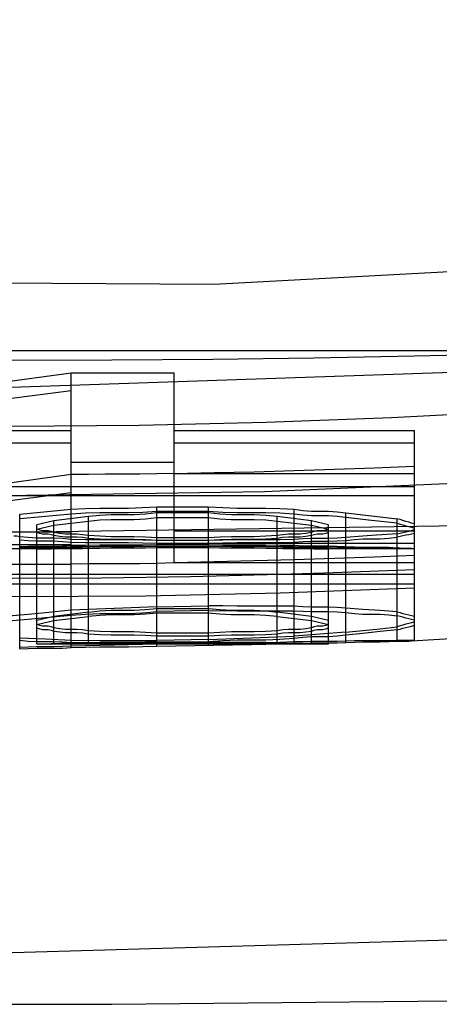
# Model space of a CAD drawing. Header units: inches. Extents: x 0 to 85, y 0 to 55.
# Tile 63 of 115: x 61.0671 to 61.149, y 18.6573 to 18.8494. Entities that reach past the tile are written whole.
import ezdxf

# ---------------------------------------------------------------- set-up
doc = ezdxf.new("R2010")
doc.units = ezdxf.units.IN
doc.header["$LTSCALE"] = 4.675
doc.header["$MEASUREMENT"] = 0
doc.linetypes.add('HIDDEN', pattern=[0.2, 0.1, -0.1])
for name, color, linetype in [('_142005', 7, 'CONTINUOUS'), ('_15875', 7, 'CONTINUOUS'), ('_42433', 7, 'CONTINUOUS')]:
    doc.layers.add(name, color=color, linetype=linetype)

msp = doc.modelspace()

# ---------------------------------------------------------------- linework, layer by layer
at = {"layer": '_142005', "color": 8, "linetype": 'HIDDEN'}
msp.add_lwpolyline([(61.86342, 19.00193), (61.77154, 18.95016), (61.67687, 18.90501), (61.57918, 18.86642), (61.47917, 18.83461), (61.3773, 18.80976), (61.27406, 18.79192), (61.17017, 18.78124), (61.06539, 18.77766)], dxfattribs=at)
at = {"layer": '_15875', "color": 8, "linetype": 'HIDDEN'}
msp.add_line((61.1835, 18.78483), (61.06539, 18.78483), dxfattribs=at)
at = {"layer": '_15875', "color": 7, "linetype": 'Continuous'}
msp.add_line((61.06539, 18.65736), (61.08507, 18.65737), dxfattribs=at)
at = {"layer": '_15875', "color": 8, "linetype": 'HIDDEN'}
for points in [[(61.06539, 18.74942), (61.2158, 18.75164), (61.36538, 18.75829), (61.51347, 18.76936), (61.65928, 18.78483), (61.80197, 18.80463), (61.94125, 18.82883), (62.07679, 18.8575), (62.20784, 18.89055)], [(61.1835, 18.78483), (61.16382, 18.78425), (61.14414, 18.78377), (61.12446, 18.78339), (61.10477, 18.78312), (61.08508, 18.78296), (61.06539, 18.78291)]]:
    msp.add_lwpolyline(points, dxfattribs=at)
at = {"layer": '_15875', "color": 7, "linetype": 'Continuous'}
msp.add_lwpolyline([(61.08507, 18.65731), (61.23099, 18.65877), (61.37675, 18.66441), (61.52178, 18.67422), (61.66514, 18.68825), (61.80586, 18.70648), (61.94357, 18.72897), (62.0778, 18.7558), (62.20784, 18.78692)], dxfattribs=at)
at = {"layer": '_42433', "color": 8, "linetype": 'HIDDEN'}
for p, q in [((61.07711, 18.78053), (61.09722, 18.78053)), ((61.07711, 18.7269), (61.07711, 18.78053)), ((61.09722, 18.74345), (61.09722, 18.78053)), ((61.01345, 18.76928), (61.07711, 18.76928)), ((61.09722, 18.76928), (61.14413, 18.76928)), ((61.14413, 18.72825), (61.14413, 18.76928)), ((61.07711, 18.76681), (60.98665, 18.76681)), ((61.14413, 18.76681), (61.09722, 18.76681)), ((61.09722, 18.76301), (61.07711, 18.76301)), ((61.09722, 18.76088), (61.14413, 18.76088)), ((61.01345, 18.75832), (61.14413, 18.75832)), ((61.14413, 18.75654), (60.98665, 18.75654)), ((61.06706, 18.75294), (61.07711, 18.75389)), ((61.09387, 18.75439), (61.10392, 18.75439)), ((61.09387, 18.72721), (61.09387, 18.75439)), ((61.10392, 18.75344), (61.09387, 18.75344)), ((61.10392, 18.7274), (61.10392, 18.75439)), ((61.12067, 18.72773), (61.12067, 18.75389)), ((61.07711, 18.75295), (61.06706, 18.75204)), ((61.06706, 18.72668), (61.06706, 18.75294)), ((61.07376, 18.75163), (61.07041, 18.75083)), ((61.08047, 18.75249), (61.07376, 18.75163)), ((61.07376, 18.7276), (61.07376, 18.75163)), ((61.07376, 18.75079), (61.08047, 18.7516)), ((61.08047, 18.72769), (61.08047, 18.75249)), ((61.10392, 18.75317), (61.09387, 18.75317)), ((61.09387, 18.75226), (61.10392, 18.75226)), ((61.12402, 18.75163), (61.11732, 18.75249)), ((61.11732, 18.72769), (61.11732, 18.75249)), ((61.11732, 18.7516), (61.12402, 18.75079)), ((61.12737, 18.75083), (61.12402, 18.75163)), ((61.12402, 18.7276), (61.12402, 18.75163)), ((61.13072, 18.75317), (61.13575, 18.7526)), ((61.13072, 18.72793), (61.13072, 18.75317)), ((61.13575, 18.75171), (61.13072, 18.75226)), ((61.13575, 18.7526), (61.14078, 18.75205)), ((61.14078, 18.75119), (61.13575, 18.75171)), ((61.14078, 18.72816), (61.14078, 18.75205)), ((61.07041, 18.72762), (61.07041, 18.75083)), ((61.07041, 18.75004), (61.07376, 18.75079)), ((61.14413, 18.74963), (61.09722, 18.74963)), ((61.12402, 18.75079), (61.12737, 18.75004)), ((61.12737, 18.72758), (61.12737, 18.75083)), ((61.07711, 18.74942), (61.01345, 18.74942)), ((61.09387, 18.7484), (61.10392, 18.7484)), ((61.10392, 18.74783), (61.09387, 18.74783)), ((61.10392, 18.74779), (61.09387, 18.74779)), ((61.12905, 18.74828), (61.12737, 18.74821)), ((61.13575, 18.74875), (61.12905, 18.74828)), ((61.14078, 18.74912), (61.13575, 18.74875)), ((60.98665, 18.74702), (61.07711, 18.74702)), ((61.07073, 18.74618), (61.05669, 18.74618)), ((61.07041, 18.74622), (61.07041, 18.74618)), ((61.07265, 18.74619), (61.07321, 18.74619)), ((61.09387, 18.7473), (61.10392, 18.7473)), ((61.09387, 18.74701), (61.10392, 18.74701)), ((61.10392, 18.74666), (61.09387, 18.74666)), ((61.09387, 18.74641), (61.10392, 18.74641)), ((61.09722, 18.74726), (61.14413, 18.74726)), ((61.12179, 18.74624), (61.12291, 18.74623)), ((61.12626, 18.74619), (61.12737, 18.74618)), ((61.14413, 18.74618), (61.12706, 18.74618)), ((60.98665, 18.74321), (61.07711, 18.74321)), ((61.14413, 18.74345), (61.09722, 18.74347)), ((61.12659, 18.74148), (61.13536, 18.74179)), ((61.13536, 18.74179), (61.14413, 18.74215)), ((61.03691, 18.74121), (61.14413, 18.74121)), ((61.11782, 18.74121), (61.12659, 18.74148)), ((61.14413, 18.73929), (61.01345, 18.73929)), ((61.07711, 18.73419), (61.07209, 18.73368)), ((61.08549, 18.73451), (61.07711, 18.73419)), ((61.09387, 18.73487), (61.08549, 18.73451)), ((61.09387, 18.73487), (61.10392, 18.73506)), ((61.09387, 18.73452), (61.10392, 18.73452)), ((61.10392, 18.73413), (61.09387, 18.73393)), ((61.10392, 18.73413), (61.1095, 18.7341)), ((61.1095, 18.7341), (61.12067, 18.7341)), ((61.12067, 18.73499), (61.10951, 18.73501)), ((61.13408, 18.73436), (61.13072, 18.73462)), ((61.13743, 18.73412), (61.13408, 18.73436)), ((61.14078, 18.73389), (61.13743, 18.73412)), ((61.06874, 18.73337), (61.06419, 18.73296)), ((61.06419, 18.73206), (61.06874, 18.73246)), ((61.07209, 18.73368), (61.06874, 18.73337)), ((61.06874, 18.73246), (61.07209, 18.73277)), ((61.07376, 18.73298), (61.07041, 18.73218)), ((61.07041, 18.73143), (61.07376, 18.73218)), ((61.07209, 18.73277), (61.07711, 18.73326)), ((61.08047, 18.73384), (61.07376, 18.73298)), ((61.07376, 18.73218), (61.08047, 18.73299)), ((61.10392, 18.73365), (61.09387, 18.73365)), ((61.12402, 18.73298), (61.11732, 18.73384)), ((61.11732, 18.73299), (61.12402, 18.73218)), ((61.12737, 18.73218), (61.12402, 18.73298)), ((61.12402, 18.73218), (61.12737, 18.73143)), ((61.13407, 18.73024), (61.13742, 18.7306)), ((61.13742, 18.7306), (61.14078, 18.73099)), ((61.14078, 18.73039), (61.13743, 18.73003)), ((61.06706, 18.72884), (61.07209, 18.72859)), ((61.07209, 18.72859), (61.07711, 18.72836)), ((61.07711, 18.72836), (61.0827, 18.72832)), ((61.0827, 18.72832), (61.09387, 18.72832)), ((61.10392, 18.72975), (61.09387, 18.72975)), ((61.09387, 18.72922), (61.10392, 18.72922)), ((61.10392, 18.72851), (61.09387, 18.72832)), ((61.10392, 18.72851), (61.1123, 18.72882)), ((61.1123, 18.72882), (61.12067, 18.72917)), ((61.1257, 18.72952), (61.12067, 18.72917)), ((61.13072, 18.72989), (61.1257, 18.72952)), ((61.13072, 18.72989), (61.13407, 18.73024)), ((61.13408, 18.72968), (61.13072, 18.72935)), ((61.13743, 18.73003), (61.13408, 18.72968)), ((61.07041, 18.72762), (61.07041, 18.72758)), ((61.07153, 18.72758), (61.07041, 18.72758)), ((61.12704, 18.72758), (61.07075, 18.72758)), ((61.07321, 18.72759), (61.07265, 18.72758)), ((61.08549, 18.72736), (61.07711, 18.72721)), ((61.09387, 18.72784), (61.08549, 18.72782)), ((61.09387, 18.72755), (61.08549, 18.72736)), ((61.09387, 18.72805), (61.10392, 18.72805)), ((61.09387, 18.72784), (61.10392, 18.72803)), ((61.10392, 18.7278), (61.09387, 18.7278)), ((61.09387, 18.72755), (61.10392, 18.72774)), ((61.09387, 18.72721), (61.1123, 18.72754)), ((61.1123, 18.72754), (61.12067, 18.72773)), ((61.12291, 18.72763), (61.12179, 18.72764)), ((61.12737, 18.72758), (61.12682, 18.72758)), ((61.12737, 18.72782), (61.12905, 18.72786))]:
    msp.add_line(p, q, dxfattribs=at)
for points in [[(60.09711, 19.12936), (60.18516, 19.07275), (60.2686, 19.02076), (60.34898, 18.9744), (60.42749, 18.93436), (60.50309, 18.90153), (60.57623, 18.87482), (60.65403, 18.85132), (60.73655, 18.83138), (60.81983, 18.8161), (60.90961, 18.80482), (61.00593, 18.79841), (61.10499, 18.79779), (61.20136, 18.80303), (61.30075, 18.81456), (61.40615, 18.83396), (61.5026, 18.85861), (61.59351, 18.88845), (61.68635, 18.92652), (61.7781, 18.97239), (61.86634, 19.02327), (61.95066, 19.07596), (62.03367, 19.12936)], [(61.16551, 18.75956), (61.11487, 18.75728), (61.06414, 18.75654), (61.0134, 18.75736), (60.96276, 18.75971), (60.91225, 18.76362), (60.86215, 18.76905), (60.81264, 18.77598), (60.76401, 18.78434), (60.71665, 18.79399), (60.67044, 18.80489), (60.62561, 18.81692), (60.58156, 18.83022), (60.53794, 18.8449), (60.49436, 18.86116), (60.45057, 18.87921), (60.40608, 18.8994), (60.36054, 18.92207), (60.31337, 18.94751), (60.26403, 18.97596), (60.21199, 19.00761), (60.15631, 19.04273), (60.09706, 19.08079)], [(60.09711, 18.95904), (60.16379, 18.9223), (60.23967, 18.88016), (60.31641, 18.83953), (60.39661, 18.8014), (60.48214, 18.76696), (60.57156, 18.73736), (60.66442, 18.7128), (60.76068, 18.69329), (60.86048, 18.679), (60.96247, 18.67033), (61.06563, 18.66744), (61.16879, 18.67036), (61.27078, 18.67905), (61.37057, 18.69337), (61.4668, 18.71291), (61.55963, 18.73748), (61.64904, 18.76711), (61.73454, 18.80156), (61.81471, 18.8397), (61.89143, 18.88034), (61.96733, 18.9225), (62.03367, 18.95904)], [(61.16431, 18.77301), (61.13963, 18.77172), (61.11519, 18.7708), (61.09037, 18.77024), (61.06547, 18.77005), (61.04055, 18.77023), (61.01569, 18.77079), (60.99116, 18.77171), (60.9664, 18.77301), (60.94059, 18.77478), (60.91473, 18.77696), (60.8896, 18.77948), (60.86506, 18.78232), (60.84122, 18.78545), (60.81814, 18.78882), (60.79656, 18.79228), (60.77458, 18.79612), (60.74968, 18.80087), (60.72452, 18.80609), (60.70115, 18.81133), (60.67872, 18.81672), (60.65712, 18.82227)], [(60.98665, 18.76928), (61.00172, 18.771), (61.01679, 18.77279), (61.03186, 18.77463), (61.04694, 18.77654), (61.06203, 18.7785), (61.07711, 18.78053)], [(61.07711, 18.77702), (61.0665, 18.77566), (61.05588, 18.77432), (61.04527, 18.77301), (61.03466, 18.77174), (61.02406, 18.77049), (61.01345, 18.76928)], [(61.09722, 18.76088), (61.10504, 18.76104), (61.11286, 18.76122), (61.12068, 18.76144), (61.1285, 18.76169), (61.13631, 18.76198), (61.14413, 18.7623)], [(61.07711, 18.76065), (61.06197, 18.75859), (61.04686, 18.75672), (61.03177, 18.75504), (61.0167, 18.75355), (61.00166, 18.75224), (60.98665, 18.75113)], [(61.09052, 18.76074), (61.08382, 18.76074), (61.08047, 18.76071), (61.07711, 18.76065)], [(61.09722, 18.76088), (61.09387, 18.76079), (61.09052, 18.76074)], [(61.07711, 18.75389), (61.07991, 18.75405), (61.0827, 18.75414)], [(61.0827, 18.75414), (61.08828, 18.75414), (61.09107, 18.75424), (61.09387, 18.75439)], [(61.09387, 18.75344), (61.09108, 18.75329), (61.08829, 18.7532)], [(61.10392, 18.75439), (61.10671, 18.75424), (61.10951, 18.75414)], [(61.11509, 18.7532), (61.1095, 18.7532), (61.10671, 18.75329), (61.10392, 18.75344)], [(61.10951, 18.75414), (61.11509, 18.75414), (61.11788, 18.75405), (61.12067, 18.75389)], [(61.12067, 18.75389), (61.12235, 18.75367), (61.12402, 18.75353)], [(61.12402, 18.75353), (61.12738, 18.75353), (61.12905, 18.7534), (61.13072, 18.75317)], [(61.08829, 18.7532), (61.0827, 18.7532), (61.07991, 18.75311), (61.07711, 18.75295)], [(61.0894, 18.75283), (61.08493, 18.75283), (61.0827, 18.7527), (61.08047, 18.75249)], [(61.08047, 18.7516), (61.0827, 18.75181), (61.08494, 18.75193)], [(61.08494, 18.75193), (61.0894, 18.75193), (61.09164, 18.75205), (61.09387, 18.75226)], [(61.09387, 18.75317), (61.09163, 18.75296), (61.0894, 18.75283)], [(61.11286, 18.75283), (61.10839, 18.75283), (61.10615, 18.75296), (61.10392, 18.75317)], [(61.10392, 18.75226), (61.10615, 18.75205), (61.10838, 18.75193)], [(61.10838, 18.75193), (61.11285, 18.75193), (61.11509, 18.75181), (61.11732, 18.7516)], [(61.11732, 18.75249), (61.11509, 18.7527), (61.11286, 18.75283)], [(61.12067, 18.75295), (61.11788, 18.75311), (61.11509, 18.7532)], [(61.12737, 18.75261), (61.12402, 18.75261), (61.12235, 18.75274), (61.12067, 18.75295)], [(61.13072, 18.75226), (61.12905, 18.75248), (61.12737, 18.75261)], [(61.14413, 18.75103), (61.14357, 18.75119), (61.14301, 18.75136), (61.14245, 18.75153), (61.14189, 18.7517), (61.14134, 18.75187), (61.14078, 18.75205)], [(61.07041, 18.7501), (61.07097, 18.74988), (61.07153, 18.74976), (61.07265, 18.74976)], [(61.07265, 18.74976), (61.07321, 18.74963), (61.07376, 18.74943)], [(61.12402, 18.74943), (61.12458, 18.74963), (61.12514, 18.74976), (61.12626, 18.74976)], [(61.12626, 18.74976), (61.12682, 18.74988), (61.12737, 18.7501)], [(61.14078, 18.75119), (61.14134, 18.75102), (61.14189, 18.75085), (61.14245, 18.75069), (61.14301, 18.75053), (61.14357, 18.75038), (61.14413, 18.75022)], [(61.14078, 18.74912), (61.14134, 18.74924), (61.14189, 18.74937), (61.14245, 18.74951), (61.14301, 18.74964), (61.14357, 18.74978), (61.14413, 18.74993)], [(61.06706, 18.74854), (61.0665, 18.74863), (61.06595, 18.74868)], [(61.07376, 18.74827), (61.07041, 18.74827), (61.06874, 18.74837), (61.06706, 18.74854)], [(61.06706, 18.74795), (61.06874, 18.74781), (61.07041, 18.74772), (61.07376, 18.74772)], [(61.07265, 18.74905), (61.07153, 18.74905), (61.07097, 18.74916), (61.07041, 18.74936)], [(61.07376, 18.74875), (61.0732, 18.74893), (61.07265, 18.74905)], [(61.07376, 18.74943), (61.07488, 18.74923), (61.076, 18.74912), (61.07823, 18.74912)], [(61.07823, 18.74847), (61.076, 18.74847), (61.07488, 18.74857), (61.07376, 18.74875)], [(61.07711, 18.74802), (61.07544, 18.74818), (61.07376, 18.74827)], [(61.07376, 18.74772), (61.07544, 18.74764), (61.07711, 18.7475)], [(61.08828, 18.74791), (61.0827, 18.74791), (61.07991, 18.74795), (61.07711, 18.74802)], [(61.07823, 18.74912), (61.07935, 18.749), (61.08047, 18.74882)], [(61.08047, 18.7482), (61.07935, 18.74837), (61.07823, 18.74847)], [(61.08047, 18.74882), (61.0827, 18.74869), (61.08493, 18.74861)], [(61.0894, 18.74802), (61.08493, 18.74802), (61.0827, 18.74808), (61.08047, 18.7482)], [(61.08493, 18.74861), (61.0894, 18.74861), (61.09163, 18.74853), (61.09387, 18.7484)], [(61.09387, 18.74779), (61.09108, 18.74786), (61.08828, 18.74791)], [(61.09387, 18.74783), (61.09163, 18.74795), (61.0894, 18.74802)], [(61.10392, 18.7484), (61.10615, 18.74853), (61.10839, 18.74861)], [(61.11286, 18.74802), (61.10839, 18.74802), (61.10615, 18.74795), (61.10392, 18.74783)], [(61.11509, 18.74791), (61.1095, 18.74791), (61.10671, 18.74786), (61.10392, 18.74779)], [(61.10839, 18.74861), (61.11285, 18.74861), (61.11509, 18.74869), (61.11732, 18.74882)], [(61.11732, 18.7482), (61.11509, 18.74808), (61.11286, 18.74802)], [(61.12067, 18.74802), (61.11788, 18.74795), (61.11509, 18.74791)], [(61.11732, 18.74882), (61.11844, 18.749), (61.11956, 18.74912), (61.12179, 18.74912)], [(61.12179, 18.74847), (61.11956, 18.74847), (61.11844, 18.74837), (61.11732, 18.7482)], [(61.12737, 18.74821), (61.12402, 18.74821), (61.12235, 18.74814), (61.12067, 18.74802)], [(61.12067, 18.7475), (61.12235, 18.74761), (61.12403, 18.74767)], [(61.12179, 18.74912), (61.12291, 18.74923), (61.12402, 18.74943)], [(61.12402, 18.74875), (61.12291, 18.74857), (61.12179, 18.74847)], [(61.12626, 18.74905), (61.12514, 18.74905), (61.12458, 18.74893), (61.12402, 18.74875)], [(61.12403, 18.74767), (61.12738, 18.74767), (61.12905, 18.74773), (61.13072, 18.74783)], [(61.12737, 18.74936), (61.12682, 18.74916), (61.12626, 18.74905)], [(61.13072, 18.74783), (61.1324, 18.74802), (61.13408, 18.74814), (61.13743, 18.74814)], [(61.13743, 18.74814), (61.1391, 18.74826), (61.14078, 18.74847)], [(61.14413, 18.7492), (61.14357, 18.74907), (61.14301, 18.74894), (61.14245, 18.74882), (61.14189, 18.7487), (61.14134, 18.74858), (61.14078, 18.74847)], [(61.06706, 18.7466), (61.06874, 18.74667), (61.07041, 18.74672), (61.07376, 18.74672)], [(61.07377, 18.74645), (61.07042, 18.74645), (61.06874, 18.74642), (61.06706, 18.74636)], [(61.07265, 18.74626), (61.07153, 18.74626), (61.07097, 18.74625), (61.07041, 18.74622)], [(61.07041, 18.74618), (61.07153, 18.74619), (61.07265, 18.74619)], [(61.07376, 18.74632), (61.0732, 18.74629), (61.07265, 18.74626)], [(61.07321, 18.74619), (61.07488, 18.74623), (61.076, 18.74624), (61.07823, 18.74624)], [(61.07376, 18.74672), (61.07544, 18.74677), (61.07711, 18.74686)], [(61.07823, 18.7464), (61.076, 18.7464), (61.07488, 18.74637), (61.07376, 18.74632)], [(61.07711, 18.74655), (61.07544, 18.74649), (61.07377, 18.74645)], [(61.07711, 18.7475), (61.07991, 18.74744), (61.0827, 18.7474)], [(61.07711, 18.74686), (61.07991, 18.74691), (61.0827, 18.74694)], [(61.08828, 18.74661), (61.0827, 18.74661), (61.07991, 18.74659), (61.07711, 18.74655)], [(61.08047, 18.74649), (61.07935, 18.74643), (61.07823, 18.7464)], [(61.07823, 18.74624), (61.07935, 18.74626), (61.08047, 18.7463)], [(61.0894, 18.74657), (61.08493, 18.74657), (61.0827, 18.74654), (61.08047, 18.74649)], [(61.08047, 18.7463), (61.0827, 18.74633), (61.08493, 18.74635)], [(61.0827, 18.7474), (61.08828, 18.7474), (61.09107, 18.74737), (61.09387, 18.7473)], [(61.0827, 18.74694), (61.08828, 18.74694), (61.09107, 18.74696), (61.09387, 18.74701)], [(61.08493, 18.74635), (61.0894, 18.74635), (61.09164, 18.74637), (61.09387, 18.74641)], [(61.09387, 18.74667), (61.09108, 18.74663), (61.08828, 18.74661)], [(61.09387, 18.74666), (61.09163, 18.7466), (61.0894, 18.74657)], [(61.10392, 18.7473), (61.10671, 18.74737), (61.10951, 18.7474)], [(61.10392, 18.74701), (61.10671, 18.74696), (61.10951, 18.74694)], [(61.11509, 18.74661), (61.1095, 18.74661), (61.10671, 18.74663), (61.10392, 18.74667)], [(61.11286, 18.74657), (61.10839, 18.74657), (61.10615, 18.7466), (61.10392, 18.74666)], [(61.10392, 18.74641), (61.10615, 18.74637), (61.10839, 18.74635)], [(61.10839, 18.74635), (61.11285, 18.74635), (61.11509, 18.74633), (61.11732, 18.7463)], [(61.10951, 18.7474), (61.11509, 18.7474), (61.11788, 18.74744), (61.12067, 18.7475)], [(61.10951, 18.74694), (61.11509, 18.74694), (61.11788, 18.74691), (61.12067, 18.74686)], [(61.11732, 18.74649), (61.11509, 18.74654), (61.11286, 18.74657)], [(61.12067, 18.74655), (61.11788, 18.74659), (61.11509, 18.74661)], [(61.12179, 18.7464), (61.11956, 18.7464), (61.11844, 18.74643), (61.11732, 18.74649)], [(61.11732, 18.7463), (61.11844, 18.74626), (61.11955, 18.74624), (61.12179, 18.74624)], [(61.12067, 18.74686), (61.12235, 18.74679), (61.12402, 18.74676)], [(61.12737, 18.74648), (61.12402, 18.74648), (61.12235, 18.74651), (61.12067, 18.74655)], [(61.12402, 18.74632), (61.12291, 18.74637), (61.12179, 18.7464)], [(61.12291, 18.74623), (61.12458, 18.74619), (61.12514, 18.74619), (61.12626, 18.74619)], [(61.12402, 18.74676), (61.12738, 18.74676), (61.12905, 18.74672), (61.13072, 18.74666)], [(61.12626, 18.74626), (61.12514, 18.74626), (61.12458, 18.74629), (61.12402, 18.74632)], [(61.12737, 18.74622), (61.12682, 18.74625), (61.12626, 18.74626)], [(61.13072, 18.74641), (61.12905, 18.74645), (61.12737, 18.74648)], [(61.13072, 18.74666), (61.1324, 18.74657), (61.13408, 18.74652), (61.13743, 18.74652)], [(61.13742, 18.74631), (61.13407, 18.74631), (61.1324, 18.74635), (61.13072, 18.74641)], [(61.14078, 18.74624), (61.1391, 18.74629), (61.13742, 18.74631)], [(61.13743, 18.74652), (61.1391, 18.74647), (61.14078, 18.7464)], [(61.14078, 18.7464), (61.14134, 18.74634), (61.14189, 18.74631), (61.14245, 18.74631), (61.14301, 18.74631), (61.14357, 18.74628), (61.14413, 18.74624)], [(61.14413, 18.74618), (61.14357, 18.74619), (61.14301, 18.7462), (61.14245, 18.7462), (61.14189, 18.7462), (61.14133, 18.74622), (61.14078, 18.74624)], [(61.14413, 18.7449), (61.13631, 18.74458), (61.1285, 18.74429), (61.12068, 18.74404), (61.11286, 18.74382), (61.10504, 18.74363), (61.09722, 18.74347)], [(61.07711, 18.74324), (61.08047, 18.7433), (61.08382, 18.74334), (61.09052, 18.74334)], [(61.09052, 18.74334), (61.09387, 18.74339), (61.09722, 18.74348)], [(61.01345, 18.74119), (61.03085, 18.74078), (61.04824, 18.74053), (61.06564, 18.74045), (61.08304, 18.74054), (61.10043, 18.74079), (61.11782, 18.74121)], [(61.14413, 18.73849), (61.11789, 18.73754), (61.09164, 18.73697), (61.06539, 18.73678), (61.03913, 18.73697), (61.01289, 18.73754), (60.98665, 18.73849)], [(61.08047, 18.73384), (61.0827, 18.73405), (61.08493, 18.73418)], [(61.08493, 18.73418), (61.0894, 18.73418), (61.09163, 18.73431), (61.09387, 18.73452)], [(61.10951, 18.73501), (61.10671, 18.73503), (61.10392, 18.73506)], [(61.10392, 18.73452), (61.10615, 18.73431), (61.10839, 18.73418)], [(61.10839, 18.73418), (61.11286, 18.73418), (61.11509, 18.73405), (61.11732, 18.73384)], [(61.12738, 18.73479), (61.12403, 18.73479), (61.12235, 18.73487), (61.12067, 18.73499)], [(61.12067, 18.7341), (61.12235, 18.73399), (61.12402, 18.73392), (61.12737, 18.73392)], [(61.13072, 18.73462), (61.12905, 18.73473), (61.12738, 18.73479)], [(61.07711, 18.73326), (61.07991, 18.73346), (61.08271, 18.73358), (61.08829, 18.73358)], [(61.0894, 18.73332), (61.08494, 18.73332), (61.0827, 18.7332), (61.08047, 18.73299)], [(61.08829, 18.73358), (61.09108, 18.73371), (61.09387, 18.73393)], [(61.09387, 18.73365), (61.09164, 18.73345), (61.0894, 18.73332)], [(61.11285, 18.73332), (61.10838, 18.73332), (61.10615, 18.73345), (61.10392, 18.73365)], [(61.11732, 18.73299), (61.11509, 18.7332), (61.11285, 18.73332)], [(61.12737, 18.73392), (61.12905, 18.73386), (61.13072, 18.73376)], [(61.13072, 18.73376), (61.1324, 18.73355), (61.13407, 18.73342), (61.13742, 18.73342)], [(61.13742, 18.73342), (61.1391, 18.7333), (61.14078, 18.73311)], [(61.14078, 18.73389), (61.14134, 18.73374), (61.14189, 18.73359), (61.14245, 18.73345), (61.14301, 18.7333), (61.14357, 18.73316), (61.14413, 18.73302)], [(61.14413, 18.73229), (61.14357, 18.73242), (61.14301, 18.73255), (61.14245, 18.73268), (61.14189, 18.73282), (61.14134, 18.73296), (61.14078, 18.73311)], [(61.14078, 18.72816), (61.14133, 18.72818), (61.14189, 18.72819), (61.14245, 18.72819), (61.14301, 18.72819), (61.14357, 18.72821), (61.20778, 18.73223)], [(61.07265, 18.73111), (61.07153, 18.73111), (61.07097, 18.73124), (61.07041, 18.73145)], [(61.07041, 18.73075), (61.07097, 18.73055), (61.07153, 18.73044), (61.07265, 18.73044)], [(61.07376, 18.73078), (61.07321, 18.73098), (61.07265, 18.73111)], [(61.07265, 18.73044), (61.0732, 18.73032), (61.07376, 18.73014)], [(61.07823, 18.73047), (61.076, 18.73047), (61.07488, 18.73058), (61.07376, 18.73078)], [(61.08047, 18.73017), (61.07935, 18.73036), (61.07823, 18.73047)], [(61.12179, 18.73047), (61.11956, 18.73047), (61.11844, 18.73036), (61.11732, 18.73017)], [(61.12402, 18.73078), (61.12291, 18.73058), (61.12179, 18.73047)], [(61.12626, 18.73111), (61.12514, 18.73111), (61.12458, 18.73098), (61.12402, 18.73078)], [(61.12402, 18.73014), (61.12458, 18.73032), (61.12514, 18.73044), (61.12626, 18.73044)], [(61.12737, 18.73145), (61.12682, 18.73124), (61.12626, 18.73111)], [(61.12626, 18.73044), (61.12682, 18.73055), (61.12737, 18.73075)], [(61.14413, 18.73193), (61.14357, 18.73177), (61.14301, 18.73161), (61.14245, 18.73145), (61.14189, 18.73129), (61.14134, 18.73114), (61.14078, 18.73099)], [(61.14078, 18.73039), (61.14134, 18.73053), (61.14189, 18.73067), (61.14245, 18.73082), (61.14301, 18.73097), (61.14357, 18.73112), (61.14413, 18.73127)], [(61.07376, 18.73014), (61.07488, 18.72996), (61.076, 18.72986), (61.07823, 18.72986)], [(61.07823, 18.72986), (61.07935, 18.72976), (61.08047, 18.72959)], [(61.0894, 18.72996), (61.08493, 18.72996), (61.0827, 18.73004), (61.08047, 18.73017)], [(61.08047, 18.72959), (61.0827, 18.72948), (61.08493, 18.72941)], [(61.08493, 18.72941), (61.0894, 18.72941), (61.09163, 18.72934), (61.09387, 18.72922)], [(61.09387, 18.72975), (61.09163, 18.72988), (61.0894, 18.72996)], [(61.11285, 18.72996), (61.10839, 18.72996), (61.10615, 18.72988), (61.10392, 18.72975)], [(61.10392, 18.72922), (61.10615, 18.72934), (61.10839, 18.72941)], [(61.11509, 18.72834), (61.10951, 18.72834), (61.10671, 18.72822), (61.10392, 18.72803)], [(61.10839, 18.72941), (61.11286, 18.72941), (61.11509, 18.72948), (61.11732, 18.72959)], [(61.11732, 18.73017), (61.11509, 18.73004), (61.11285, 18.72996)], [(61.12067, 18.72868), (61.11788, 18.72846), (61.11509, 18.72834)], [(61.11732, 18.72959), (61.11844, 18.72976), (61.11956, 18.72986), (61.12179, 18.72986)], [(61.12738, 18.729), (61.12403, 18.729), (61.12235, 18.72888), (61.12067, 18.72868)], [(61.12179, 18.72986), (61.12291, 18.72996), (61.12402, 18.73014)], [(61.13072, 18.72935), (61.12905, 18.72914), (61.12738, 18.729)], [(61.07376, 18.72804), (61.07041, 18.72804), (61.06874, 18.72812), (61.06706, 18.72826)], [(61.07376, 18.72704), (61.07041, 18.72704), (61.06874, 18.72699), (61.06706, 18.72691)], [(61.06706, 18.72668), (61.06874, 18.72674), (61.07042, 18.72678), (61.07377, 18.72678)], [(61.07041, 18.72762), (61.07097, 18.72764), (61.07153, 18.72766), (61.07265, 18.72766)], [(61.07265, 18.72766), (61.0732, 18.72768), (61.07376, 18.72772)], [(61.07823, 18.72764), (61.076, 18.72764), (61.07488, 18.72763), (61.07321, 18.72759)], [(61.07711, 18.72785), (61.07544, 18.72797), (61.07376, 18.72804)], [(61.07376, 18.72772), (61.07488, 18.72777), (61.076, 18.72779), (61.07823, 18.72779)], [(61.07711, 18.72721), (61.07544, 18.7271), (61.07376, 18.72704)], [(61.07377, 18.72678), (61.07544, 18.72682), (61.07711, 18.7269)], [(61.08549, 18.72782), (61.07991, 18.72783), (61.07711, 18.72785)], [(61.07711, 18.7269), (61.07991, 18.72699), (61.0827, 18.72704), (61.08829, 18.72704)], [(61.07823, 18.72779), (61.07935, 18.72783), (61.08047, 18.72788)], [(61.08047, 18.72769), (61.07935, 18.72766), (61.07823, 18.72764)], [(61.08047, 18.72788), (61.0827, 18.72794), (61.08493, 18.72797)], [(61.0894, 18.72775), (61.08493, 18.72775), (61.0827, 18.72773), (61.08047, 18.72769)], [(61.08493, 18.72797), (61.0894, 18.72797), (61.09163, 18.728), (61.09387, 18.72805)], [(61.08829, 18.72704), (61.09108, 18.7271), (61.09387, 18.72721)], [(61.09387, 18.7278), (61.09164, 18.72777), (61.0894, 18.72775)], [(61.10392, 18.72805), (61.10615, 18.728), (61.10839, 18.72797)], [(61.11509, 18.72786), (61.10951, 18.72786), (61.10671, 18.72781), (61.10392, 18.72774)], [(61.11285, 18.72775), (61.10839, 18.72775), (61.10615, 18.72777), (61.10392, 18.7278)], [(61.10839, 18.72797), (61.11286, 18.72797), (61.11509, 18.72794), (61.11732, 18.72788)], [(61.11732, 18.72769), (61.11509, 18.72773), (61.11285, 18.72775)], [(61.12067, 18.72802), (61.11788, 18.72792), (61.11509, 18.72786)], [(61.11732, 18.72788), (61.11844, 18.72783), (61.11956, 18.72779), (61.12179, 18.72779)], [(61.12179, 18.72764), (61.11955, 18.72764), (61.11844, 18.72766), (61.11732, 18.72769)], [(61.12738, 18.72808), (61.12403, 18.72808), (61.12235, 18.72806), (61.12067, 18.72802)], [(61.12067, 18.72773), (61.12235, 18.72778), (61.12402, 18.72782), (61.12737, 18.72782)], [(61.12179, 18.72779), (61.12291, 18.72777), (61.12402, 18.72772)], [(61.12514, 18.72758), (61.12458, 18.72759), (61.12291, 18.72763)], [(61.12402, 18.72772), (61.12458, 18.72768), (61.12514, 18.72766), (61.12626, 18.72766)], [(61.12626, 18.72766), (61.12682, 18.72764), (61.12737, 18.72762)], [(61.13072, 18.72816), (61.12905, 18.72811), (61.12738, 18.72808)], [(61.12905, 18.72786), (61.1324, 18.72799), (61.13407, 18.72803), (61.13742, 18.72803)], [(61.13743, 18.72822), (61.13408, 18.72822), (61.1324, 18.7282), (61.13072, 18.72816)], [(61.13742, 18.72803), (61.1391, 18.72808), (61.14078, 18.72816)], [(61.14078, 18.7283), (61.1391, 18.72825), (61.13743, 18.72822)], [(61.14413, 18.7283), (61.14301, 18.72829), (61.14245, 18.72829), (61.14189, 18.72829), (61.14134, 18.72829), (61.14078, 18.7283)]]:
    msp.add_lwpolyline(points, dxfattribs=at)
msp.add_ellipse((60.59095, 21.62089), major_axis=(3.3047, 0), ratio=0.876096, start_param=-1.442595, end_param=-1.423146, dxfattribs=at)

doc.saveas('drawing.dxf')
